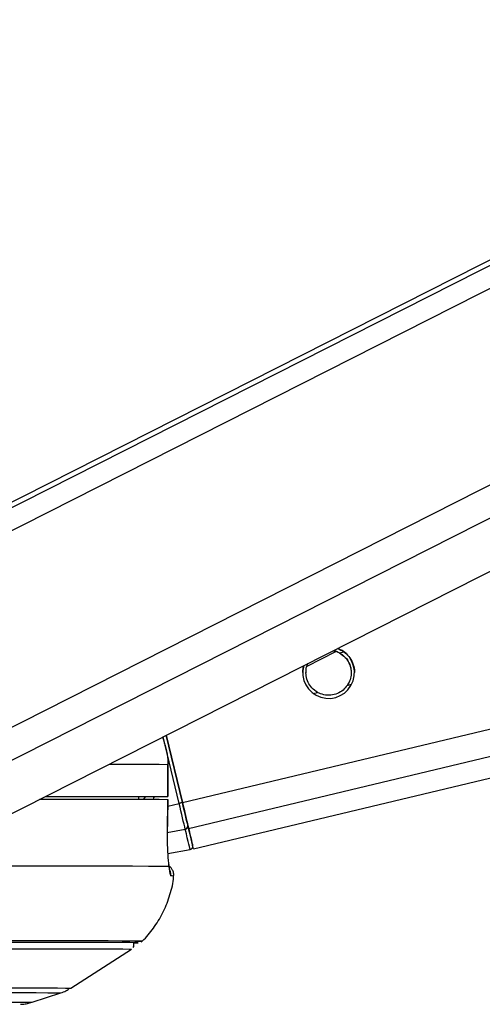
# Model space of a CAD drawing. Header units: millimetres. Extents: x 38476 to 443956, y 24059 to 406945.
# Tile 71 of 75: x 374494 to 376641, y 143500 to 148071. Entities that reach past the tile are written whole.
import ezdxf

# ---------------------------------------------------------------- set-up
doc = ezdxf.new("R2010")
doc.units = ezdxf.units.MM

msp = doc.modelspace()

# ---------------------------------------------------------------- linework, layer by layer
at = {"color": 8, "linetype": 'Continuous', "lineweight": 25, "ltscale": 50}
for p, q in [((373693.85, 145312.4), (387187.54, 152149.65)), ((373709.94, 145428.28), (386978.72, 152151.57)), ((373898.66, 144503.96), (388955.88, 152133.45)), ((373973.48, 144388.08), (389254.01, 152130.72)), ((375249.28, 144436.7), (406808.87, 151970.39)), ((375277.86, 144316.88), (407319.9, 151965.74)), ((375978.48, 145131.87), (375998.48, 145136.64)), ((375856.88, 144943.24), (375876.96, 144948.03)), ((376014.52, 144980.87), (376034.67, 144985.68)), ((375233.92, 144433.04), (375160.07, 144742.43)), ((375045.29, 144462.24), (375046.93, 144463.87)), ((375070.22, 144452.16), (375077.47, 144463.91)), ((375181.1, 144420.42), (375233.92, 144433.04)), ((375178.65, 144297.66), (375262.35, 144313.88))]:
    msp.add_line(p, q, dxfattribs=at)
at = {"color": 7, "linetype": 'Continuous', "lineweight": 25, "ltscale": 50}
for p, q in [((386931.73, 152152), (373790.31, 145493.24)), ((374332.53, 144323.12), (389732.6, 152126.33)), ((375300.51, 144221.61), (407726.16, 151962.04)), ((375828.11, 145069.85), (375962.02, 145137.35)), ((375174.54, 144749.77), (375249.28, 144436.68)), ((375249.28, 144436.7), (375174.55, 144749.77)), ((375181.61, 144614.13), (375181.81, 144464.13)), ((375182.07, 144614.12), (375181.61, 144614.13)), ((375182.28, 144464.12), (375182.07, 144614.12)), ((375045.32, 144464.04), (375045.12, 144452.23)), ((375132.27, 144463.99), (375045.31, 144463.87)), ((375179.39, 144297.37), (375181.54, 144451.61)), ((375180.82, 144451.62), (375181.1, 144451.63)), ((375178.96, 144297.26), (375179.42, 144297.37)), ((375181.18, 144199.65), (375284.96, 144218.75)), ((374730.79, 143575.09), (375013.25, 143756.24)), ((374551.78, 143509.87), (374684.86, 143553.31))]:
    msp.add_line(p, q, dxfattribs=at)
at = {"color": 8, "linetype": 'Continuous', "lineweight": 25, "ltscale": 50, "flags": 128}
for points in [[(374908.72, 144615.08), (374930.55, 144615.04), (375015.59, 144614.85), (375085.96, 144614.63), (375141.38, 144614.39), (375181.61, 144614.13)], [(373774.96, 143576.92), (373939.09, 143576.9), (374089.7, 143576.85), (374226, 143576.77), (374347.23, 143576.65), (374452.74, 143576.5), (374541.93, 143576.32), (374614.33, 143576.11), (374669.55, 143575.86), (374707.28, 143575.6), (374727.31, 143575.3), (374730.79, 143575.09)], [(373742.51, 143555.12), (373904.32, 143555.1), (374052.82, 143555.05), (374187.2, 143554.97), (374306.72, 143554.85), (374410.74, 143554.7), (374498.68, 143554.53), (374570.06, 143554.32), (374624.5, 143554.08), (374661.7, 143553.81), (374681.45, 143553.52), (374684.84, 143553.3)], [(373648.43, 143511.6), (373807.13, 143511.59), (373952.42, 143511.54), (374083.48, 143511.46), (374199.55, 143511.34), (374299.98, 143511.19), (374384.19, 143511.01), (374451.69, 143510.8), (374502.09, 143510.56), (374535.11, 143510.3), (374550.56, 143510), (374551.78, 143509.87)]]:
    msp.add_lwpolyline(points, dxfattribs=at)
at = {"color": 7, "linetype": 'Continuous', "lineweight": 25, "ltscale": 50, "flags": 128}
for points in [[(374586.53, 144452.94), (374593.71, 144452.94), (374719.51, 144452.83), (374832.02, 144452.7), (374930.77, 144452.54), (375015.38, 144452.35), (375085.48, 144452.14), (375140.79, 144451.9), (375181.1, 144451.63)], [(374612.73, 144465.1), (374630.96, 144465.08), (374728.67, 144464.96), (374815.28, 144464.82), (374890.47, 144464.65), (374954.02, 144464.47), (375005.69, 144464.26), (375045.32, 144464.04)], [(374613.37, 144465.42), (374718.16, 144465.33), (374831.41, 144465.2), (374930.76, 144465.04), (375015.79, 144464.85), (375086.17, 144464.63), (375141.58, 144464.39), (375181.81, 144464.13)], [(375181.81, 144464.13), (375182.12, 144464.11), (375180.17, 144464.1), (375176.04, 144464.08), (375169.94, 144464.06), (375162.13, 144464.04), (375152.96, 144464.02), (375142.86, 144464), (375132.27, 144463.99)], [(375181.1, 144451.63), (375179.71, 144351.66), (375178.96, 144297.26)], [(375249.28, 144436.68), (375248.98, 144436.61), (375248.09, 144436.4), (375246.66, 144436.07), (375244.73, 144435.61), (375242.4, 144435.05), (375239.74, 144434.42), (375236.88, 144433.74), (375233.92, 144433.04)], [(375262.35, 144313.88), (375259.77, 144324.71), (375256.81, 144337.1), (375253.53, 144350.88), (375249.96, 144365.85), (375246.16, 144381.78), (375242.18, 144398.45), (375238.08, 144415.62), (375233.92, 144433.04)], [(375277.86, 144316.88), (375275.26, 144327.77), (375272.29, 144340.24), (375268.99, 144354.09), (375265.4, 144369.14), (375261.58, 144385.16), (375257.58, 144401.93), (375253.46, 144419.19), (375249.28, 144436.7)], [(375249.28, 144436.68), (375253.02, 144421.01), (375256.71, 144405.57), (375260.29, 144390.57), (375263.7, 144376.24), (375266.92, 144362.78), (375269.87, 144350.38), (375272.53, 144339.23), (375274.85, 144329.49)], [(375284.96, 144218.75), (375284.59, 144220.33), (375283.5, 144224.95), (375281.69, 144232.59), (375279.18, 144243.2), (375275.96, 144256.72), (375272.07, 144273.07), (375267.53, 144292.16), (375262.35, 144313.88)], [(375274.85, 144329.49), (375279.88, 144308.37), (375284.3, 144289.81), (375288.08, 144273.91), (375291.21, 144260.76), (375293.66, 144250.44), (375295.42, 144243.02), (375296.48, 144238.52), (375296.84, 144236.98)], [(375300.51, 144221.61), (375300.51, 144221.61), (375299.05, 144227.82), (375294.71, 144246.1), (375287.59, 144276.01), (375277.86, 144316.88)], [(374400.68, 144143.02), (374555.05, 144142.95), (374694.52, 144142.84), (374818.43, 144142.7), (374926.19, 144142.53), (375017.28, 144142.32), (375091.25, 144142.09), (375147.76, 144141.82), (375186.52, 144141.53)], [(373974.63, 143758.23), (374145.26, 143758.21), (374302.55, 143758.16), (374445.7, 143758.08), (374574.03, 143757.96), (374686.87, 143757.81), (374783.67, 143757.63), (374863.96, 143757.42), (374927.31, 143757.18), (374973.43, 143756.91), (375002.08, 143756.62), (375013.13, 143756.3), (375013.26, 143756.25)], [(375020.29, 143785.22), (375033.45, 143785.45), (375040.13, 143785.8), (375029.01, 143786.12), (375000.14, 143786.42), (374953.66, 143786.69), (374889.83, 143786.93), (374808.93, 143787.14), (374711.39, 143787.33), (374597.68, 143787.48), (374468.39, 143787.59), (374324.13, 143787.68), (374165.64, 143787.73), (373993.72, 143787.74)], [(375020.28, 143785.17), (375037.97, 143785.46), (375044.65, 143785.8), (375033.51, 143786.13), (375004.6, 143786.43), (374958.07, 143786.7), (374894.15, 143786.94), (374813.15, 143787.15), (374715.49, 143787.34), (374601.64, 143787.48), (374472.18, 143787.6), (374327.75, 143787.69), (374169.06, 143787.74), (373996.91, 143787.75)], [(375027.85, 143792.24), (375035.51, 143792.33), (375057.38, 143792.7), (375061.76, 143793.04), (375048.63, 143793.36), (375018.05, 143793.65), (374970.16, 143793.92), (374905.21, 143794.16), (374823.51, 143794.37), (374725.46, 143794.55), (374611.53, 143794.69), (374482.29, 143794.81), (374338.36, 143794.89), (374180.44, 143794.94), (374039.2, 143794.96)]]:
    msp.add_lwpolyline(points, dxfattribs=at)
at = {"color": 7, "linetype": 'Continuous', "lineweight": 25, "ltscale": 2500}
for centre, radius, start, end in [((375927.72, 145040.1), 120, 164.12882, 69.61388), ((375260.94, 144327.81), 14.01, 275.77373, 6.87419), ((375282.25, 144233.5), 15, 280.41485, 13.43865)]:
    msp.add_arc(centre, radius, start, end, dxfattribs=at)
at = {"color": 8, "linetype": 'Continuous', "lineweight": 25, "ltscale": 2500}
for centre, radius, start, end in [((375145.97, 144101.32), 50.15, 353.87106, 24.57722), ((375200.99, 144059.46), 36.87, 78.35997, 98.03371)]:
    msp.add_arc(centre, radius, start, end, dxfattribs=at)
msp.add_ellipse((374944.41, 144522.62), major_axis=(118.89, 141.2), ratio=0.9999287, start_param=5.0196656, end_param=5.0887846, dxfattribs=at)
at = {"color": 7, "linetype": 'Continuous', "lineweight": 25, "ltscale": 50}
for points, knots in [([(375948.44, 145141.9), (375949.02, 145141.87), (375960.16, 145141.27), (375969.56, 145136.08), (375978.47, 145131.16)], [0, 0, 0, 0, 0.0526769, 1, 1, 1, 1]), ([(375949.74, 145142.56), (375949.89, 145142.55), (375960.55, 145141.94), (375969.58, 145136.87), (375978.48, 145131.87)], [0, 0, 0, 0, 0.014183, 1, 1, 1, 1]), ([(375969.28, 145152.46), (375980.12, 145147.48), (375993.01, 145141.55), (376002.92, 145133.47), (376004.5, 145132.18)], [0, 0, 0, 0, 0.84102125, 1, 1, 1, 1]), ([(375978.47, 145131.16), (375987.95, 145124.77), (376005.37, 145113.02), (376023.37, 145085.61), (376032.33, 145060.01), (376031.94, 145044.49), (376031.8, 145039.33)], [0, 0, 0, 0, 0.32232249, 0.59274259, 0.86443819, 1, 1, 1, 1]), ([(375978.48, 145131.87), (375987.92, 145125.47), (376005.29, 145113.7), (376023.62, 145086.23), (376032.88, 145056.67), (376033.1, 145026.96), (376026.73, 145001.41), (376018.35, 144987.32), (376014.52, 144980.87)], [0, 0, 0, 0, 0.20463374, 0.3763355, 0.5488394, 0.70336775, 0.86427957, 1, 1, 1, 1]), ([(376004.5, 145132.18), (376012.28, 145124.69), (376027.9, 145109.67), (376042.65, 145078.39), (376048.43, 145053.56), (376047.37, 145041.8), (376047.21, 145040.05)], [0, 0, 0, 0, 0.329432, 0.6612797, 0.9495876, 1, 1, 1, 1]), ([(375876.96, 144948.03), (375867.51, 144954.42), (375850.14, 144966.17), (375831.83, 144993.59), (375822.5, 145023.21), (375822.53, 145052.75), (375826.65, 145072.66), (375831.71, 145081.79), (375832.45, 145083.13)], [0, 0, 0, 0, 0.2294335, 0.4220118, 0.6154573, 0.7887276, 0.9692024, 1, 1, 1, 1]), ([(375823.63, 145039.21), (375823.44, 145043.33), (375822.82, 145057.13), (375826.82, 145072.32), (375832.04, 145081.74), (375832.94, 145083.38)], [0, 0, 0, 0, 0.2599618, 0.8712245, 1, 1, 1, 1]), ([(375808.23, 145039.82), (375808.27, 145047.7), (375808.34, 145059.67), (375811.95, 145069.88), (375813.19, 145073.37)], [0, 0, 0, 0, 0.6583457, 1, 1, 1, 1]), ([(376014.52, 144980.87), (376008.4, 144973.24), (375996.18, 144957.99), (375968.64, 144941.59), (375937.45, 144933.79), (375904.57, 144935.56), (375886.1, 144943.91), (375876.96, 144948.03)], [0, 0, 0, 0, 0.1964499, 0.3926402, 0.5933555, 0.798816, 1, 1, 1, 1]), ([(375156.93, 144740.85), (375167.89, 144706.08), (375180.99, 144664.46), (375181.52, 144621.24), (375181.61, 144614.13)], [0, 0, 0, 0, 0.83545745, 1, 1, 1, 1]), ([(375178.96, 144297.26), (375178.89, 144283.99), (375178.68, 144248.24), (375180.99, 144193.16), (375184.36, 144157.45), (375186.38, 144142.61), (375186.52, 144141.53)], [0, 0, 0, 0, 0.2204923, 0.5936565, 0.9703642, 1, 1, 1, 1]), ([(375190.54, 144121.57), (375190.55, 144121.54), (375190.58, 144121.43), (375189.04, 144129.23), (375187.66, 144140.21), (375185.98, 144151.91), (375185.58, 144154.66)], [0, 0, 0, 0, 0.1142561, 0.4138374, 0.8617044, 1, 1, 1, 1]), ([(375207.53, 144093.91), (375207.98, 144095.67), (375210.04, 144103.68), (375206.8, 144117.35), (375199.41, 144130.95), (375191.98, 144138.9), (375187.42, 144141.66), (375186.23, 144142.38)], [0, 0, 0, 0, 0.0959713, 0.4363103, 0.70115, 0.9219945, 1, 1, 1, 1]), ([(375186.52, 144141.53), (375187.96, 144128.87), (375190.92, 144102.78), (375194.17, 144098.28), (375195.84, 144095.96)], [0, 0, 0, 0, 0.48535095, 1, 1, 1, 1]), ([(375057.23, 143789.36), (375061.62, 143793.18), (375085.81, 143814.22), (375122.2, 143861.56), (375164.29, 143931.13), (375192.56, 144008.97), (375207.43, 144064.79), (375208.03, 144094.05), (375208.06, 144095.37)], [0, 0, 0, 0, 0.0501483, 0.2760362, 0.5097525, 0.7479796, 0.9886336, 1, 1, 1, 1]), ([(375020.66, 143763.7), (375020.76, 143763.82), (375022.75, 143766.09), (375024.85, 143772.4), (375024.56, 143778.41), (375024.41, 143781.47)], [0, 0, 0, 0, 0.0265233, 0.504932, 1, 1, 1, 1]), ([(374677.47, 143551.4), (374686.24, 143553.89), (374702.65, 143558.54), (374717.15, 143568.32), (374723.9, 143572.88)], [0, 0, 0, 0, 0.5349194, 1, 1, 1, 1]), ([(374498.38, 143500.15), (374500.15, 143500.22), (374502.79, 143500.33), (374512.43, 143501.23), (374526.26, 143503.03), (374538.44, 143506.21), (374545.74, 143508.12)], [0, 0, 0, 0, 0.3930735, 0.5851403, 0.7509878, 1, 1, 1, 1])]:
    msp.add_open_spline(points, degree=3, knots=knots, dxfattribs=at)

doc.saveas('drawing.dxf')
